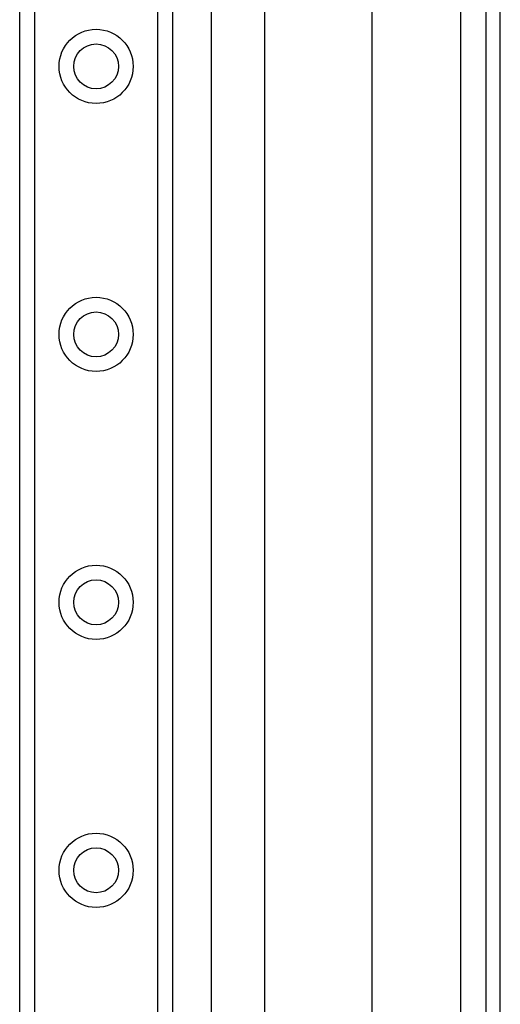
# Model space of a CAD drawing. Header units: inches. Extents: x 2.8 to 80.3, y 4.6 to 43.1.
# Tile 50 of 83: x 17 to 18.7, y 22.9 to 26.5. Entities that reach past the tile are written whole.
import ezdxf

# ---------------------------------------------------------------- set-up
doc = ezdxf.new("R2010")
doc.units = ezdxf.units.IN
doc.header["$MEASUREMENT"] = 0
doc.layers.add('Visible Edges(ANSI)', color=7, linetype='Continuous', lineweight=25)
doc.layers.add('Visible Tangent Edges(ANSI)', color=7, linetype='Continuous', lineweight=25)

msp = doc.modelspace()

# ---------------------------------------------------------------- linework, layer by layer
at = {"layer": 'Visible Edges(ANSI)'}
for p, q in [((17.6576, 31.6809), (17.6576, 14.0559)), ((16.9531, 14.1755), (16.9531, 31.5613)), ((17.5151, 31.5613), (17.5151, 14.1755)), ((17.854, 17.6518), (17.854, 28.0849)), ((18.2477, 27.2699), (18.2477, 18.4669)), ((18.6671, 26.9269), (18.6671, 18.8099)), ((18.7201, 18.8099), (18.7201, 26.9269))]:
    msp.add_line(p, q, dxfattribs=at)
for centre in [(17.2341, 26.3133), (17.2341, 25.329), (17.2341, 24.3448), (17.2341, 23.3605)]:
    msp.add_circle(centre, 0.0825, dxfattribs=at)
at = {"layer": 'Visible Tangent Edges(ANSI)'}
for p, q in [((17.007, 31.5613), (17.007, 14.1755)), ((17.4613, 14.1755), (17.4613, 31.5613)), ((18.5741, 26.9982), (18.5741, 18.7385))]:
    msp.add_line(p, q, dxfattribs=at)
for centre in [(17.2341, 26.3133), (17.2341, 25.329), (17.2341, 24.3448), (17.2341, 23.3605)]:
    msp.add_circle(centre, 0.1363, dxfattribs=at)

doc.saveas('drawing.dxf')
